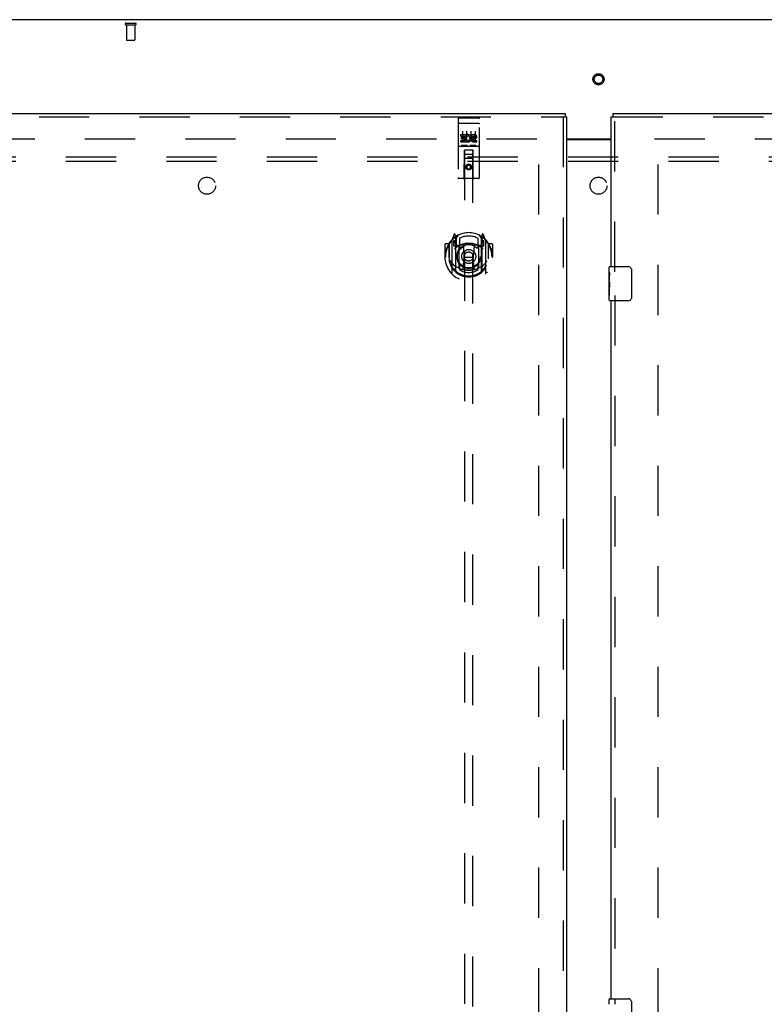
# Model space of a CAD drawing. Header units: inches. Extents: x 0 to 268, y 0 to 174.
# Tile 64 of 88: x 76 to 98, y 99 to 128. Entities that reach past the tile are written whole.
import ezdxf

# ---------------------------------------------------------------- set-up
doc = ezdxf.new("R2010")
doc.units = ezdxf.units.IN
doc.header["$LTSCALE"] = 14.749625
doc.header["$MEASUREMENT"] = 0
doc.linetypes.add('HIDDEN', pattern=[0.2, 0.1, -0.1])
doc.layers.get('0').update_dxf_attribs({"linetype": 'CONTINUOUS'})
for name, color, linetype in [('DEFAULT_2', 8, 'HIDDEN'), ('LEFTHAND_DOOR_ASSEMBLY', 7, 'CONTINUOUS'), ('RIGHTHAND_DOOR_ASSEMBLY', 7, 'CONTINUOUS'), ('SUBPANEL', 7, 'CONTINUOUS')]:
    doc.layers.add(name, color=color, linetype=linetype)

msp = doc.modelspace()

# ---------------------------------------------------------------- linework, layer by layer
at = {"color": 3, "linetype": 'Continuous'}
for p, q in [((131.856, 128.407), (54.21, 128.407)), ((92.096, 124.907), (93.408, 124.907)), ((92.096, 124.892), (93.408, 124.892))]:
    msp.add_line(p, q, dxfattribs=at)
at = {"layer": 'DEFAULT_2', "color": 8, "linetype": 'HIDDEN'}
for p, q in [((79.148, 128.303), (79.432, 128.303)), ((79.148, 128.26), (79.432, 128.26)), ((79.166, 128.26), (79.166, 127.813)), ((79.414, 128.26), (79.414, 127.813)), ((79.176, 127.803), (79.404, 127.803)), ((57.297, 124.907), (91.387, 124.907)), ((91.283, 51.886), (91.283, 124.928)), ((94.679, 124.907), (128.769, 124.907)), ((94.783, 51.886), (94.783, 124.928))]:
    msp.add_line(p, q, dxfattribs=at)
for radius in [0.164, 0.124]:
    msp.add_circle((93.033, 126.657), radius, dxfattribs=at)
for centre, radius, start, end in [((79.148, 128.282), 0.0215, 90, 270), ((79.432, 128.282), 0.0215, 270, 90), ((79.176, 127.813), 0.01, 180, 270), ((79.404, 127.813), 0.01, 270, 360)]:
    msp.add_arc(centre, radius, start, end, dxfattribs=at)
at = {"layer": 'LEFTHAND_DOOR_ASSEMBLY', "color": 3, "linetype": 'Continuous'}
for p, q in [((55.95, 125.657), (92.054, 125.657)), ((92.096, 125.553), (92.096, 51.261))]:
    msp.add_line(p, q, dxfattribs=at)
at = {"layer": 'LEFTHAND_DOOR_ASSEMBLY', "color": 8, "linetype": 'HIDDEN'}
for p, q in [((55.95, 125.553), (92.054, 125.553)), ((88.908, 125.495), (88.908, 123.77)), ((88.938, 125.525), (89.503, 125.525)), ((89.533, 123.77), (89.533, 125.495)), ((91.992, 125.553), (91.992, 51.261)), ((88.925, 125.366), (88.924, 125.366)), ((88.926, 125.366), (88.925, 125.366)), ((88.926, 125.366), (88.926, 125.366)), ((88.927, 125.366), (88.926, 125.366)), ((88.928, 125.366), (88.927, 125.366)), ((88.929, 125.366), (88.928, 125.366)), ((88.93, 125.366), (88.929, 125.366)), ((88.93, 125.366), (88.93, 125.366)), ((88.931, 125.366), (88.93, 125.366)), ((88.932, 125.366), (88.931, 125.366)), ((88.933, 125.367), (88.932, 125.366)), ((88.934, 125.367), (88.933, 125.367)), ((88.935, 125.367), (88.934, 125.367)), ((88.935, 125.367), (88.935, 125.367)), ((88.936, 125.367), (88.935, 125.367)), ((88.937, 125.367), (88.936, 125.367)), ((88.938, 125.367), (88.937, 125.367)), ((88.938, 125.367), (89.503, 125.367)), ((89.503, 125.367), (89.504, 125.367)), ((89.504, 125.367), (89.505, 125.367)), ((89.505, 125.367), (89.506, 125.367)), ((89.506, 125.367), (89.507, 125.367)), ((89.507, 125.367), (89.507, 125.367)), ((89.507, 125.367), (89.508, 125.367)), ((89.508, 125.367), (89.509, 125.367)), ((89.509, 125.367), (89.51, 125.366)), ((89.51, 125.366), (89.511, 125.366)), ((89.511, 125.366), (89.512, 125.366)), ((89.512, 125.366), (89.512, 125.366)), ((89.512, 125.366), (89.513, 125.366)), ((89.513, 125.366), (89.514, 125.366)), ((89.514, 125.366), (89.515, 125.366)), ((89.515, 125.366), (89.516, 125.366)), ((89.516, 125.366), (89.516, 125.366)), ((88.989, 124.989), (88.989, 125.032)), ((88.989, 125.032), (89.145, 125.032)), ((88.989, 124.989), (89.102, 124.989)), ((89.01, 124.905), (89.01, 124.947)), ((89.01, 124.947), (89.102, 124.947)), ((89.01, 124.905), (89.102, 124.905)), ((89.033, 125.134), (89.033, 124.828)), ((89.102, 124.947), (89.102, 124.989)), ((89.102, 124.861), (89.102, 124.905)), ((89.145, 124.854), (89.145, 125.032)), ((89.169, 124.984), (89.153, 125.023)), ((89.158, 125.134), (89.158, 124.828)), ((89.283, 125.134), (89.283, 124.828)), ((89.301, 124.989), (89.301, 125.032)), ((89.301, 125.032), (89.394, 125.032)), ((89.301, 124.989), (89.394, 124.989)), ((89.361, 124.905), (89.408, 124.905)), ((89.365, 124.946), (89.394, 124.946)), ((89.408, 125.134), (89.408, 124.828)), ((88.938, 124.697), (89.503, 124.697)), ((88.989, 124.819), (88.989, 124.861)), ((88.989, 124.861), (89.102, 124.861)), ((88.989, 124.819), (89.145, 124.819)), ((89.182, 124.713), (89.01, 124.713)), ((89.145, 124.854), (89.158, 124.873)), ((89.145, 124.819), (89.145, 124.831)), ((89.149, 124.829), (89.145, 124.831)), ((89.432, 124.713), (89.26, 124.713)), ((89.365, 124.861), (89.458, 124.861)), ((89.365, 124.819), (89.458, 124.819)), ((89.458, 124.819), (89.458, 124.861)), ((89.091, 123.77), (89.094, 124.58)), ((89.348, 124.33), (89.093, 124.33)), ((89.116, 124.58), (89.094, 124.58)), ((89.096, 124.58), (89.096, 90.578)), ((89.326, 124.58), (89.116, 124.58)), ((89.136, 124.455), (89.306, 124.455)), ((89.347, 124.58), (89.326, 124.58)), ((89.346, 90.578), (89.346, 124.58)), ((89.351, 123.77), (89.347, 124.58)), ((89.221, 124.152), (89.158, 124.115)), ((89.158, 124.115), (89.158, 124.043)), ((89.158, 124.115), (89.168, 124.11)), ((89.158, 124.043), (89.168, 124.049)), ((89.158, 124.043), (89.221, 124.007)), ((89.221, 124.14), (89.168, 124.11)), ((89.168, 124.11), (89.168, 124.049)), ((89.168, 124.049), (89.221, 124.019)), ((89.221, 124.152), (89.221, 124.14)), ((89.283, 124.115), (89.221, 124.152)), ((89.273, 124.11), (89.221, 124.14)), ((89.221, 124.019), (89.273, 124.049)), ((89.221, 124.007), (89.283, 124.043)), ((89.283, 124.115), (89.273, 124.11)), ((89.273, 124.049), (89.273, 124.11)), ((89.283, 124.043), (89.273, 124.049)), ((89.283, 124.043), (89.283, 124.115)), ((89.503, 123.74), (88.938, 123.74)), ((89.221, 124.007), (89.221, 124.019)), ((88.795, 122.105), (88.725, 121.93)), ((88.817, 122.026), (88.817, 122.025)), ((88.817, 122.025), (88.817, 122.025)), ((88.817, 122.025), (88.817, 122.025)), ((88.838, 122.022), (88.824, 122.103)), ((88.838, 121.006), (88.838, 122.022)), ((88.846, 121.975), (88.916, 122.084)), ((88.846, 121.031), (88.846, 122.034)), ((88.848, 122.009), (88.848, 121.802)), ((89.526, 122.084), (89.596, 121.975)), ((89.593, 121.802), (89.593, 122.009)), ((89.596, 121.031), (89.596, 122.034)), ((89.618, 122.103), (89.603, 122.022)), ((89.603, 122.022), (89.603, 121.006)), ((89.625, 122.025), (89.62, 122.028)), ((89.716, 121.93), (89.646, 122.105)), ((88.521, 121.809), (88.521, 121.436)), ((88.638, 121.824), (88.536, 121.824)), ((88.638, 121.824), (88.638, 121.436)), ((88.646, 121.809), (88.638, 121.824)), ((88.646, 121.847), (88.646, 121.389)), ((88.721, 121.919), (88.721, 120.952)), ((88.778, 121.915), (88.778, 121.765)), ((88.846, 121.915), (88.778, 121.915)), ((88.778, 121.765), (88.838, 121.765)), ((88.787, 121.907), (88.816, 121.861)), ((88.938, 121.764), (88.866, 121.764)), ((88.868, 121.782), (88.934, 121.782)), ((88.938, 121.123), (88.938, 121.754)), ((88.946, 121.987), (88.946, 121.734)), ((89.058, 121.78), (89.088, 121.436)), ((89.384, 121.78), (89.353, 121.436)), ((89.496, 121.734), (89.496, 121.987)), ((89.576, 121.764), (89.503, 121.764)), ((89.503, 121.754), (89.503, 121.123)), ((89.507, 121.782), (89.573, 121.782)), ((89.663, 121.915), (89.596, 121.915)), ((89.603, 121.765), (89.663, 121.765)), ((89.626, 121.861), (89.655, 121.907)), ((89.663, 121.765), (89.663, 121.915)), ((89.721, 120.952), (89.721, 121.919)), ((89.803, 121.824), (89.795, 121.809)), ((89.796, 121.847), (89.796, 121.389)), ((89.803, 121.436), (89.803, 121.824)), ((89.906, 121.824), (89.803, 121.824)), ((89.921, 121.809), (89.921, 121.436)), ((88.521, 121.436), (88.536, 121.436)), ((88.638, 121.436), (88.653, 121.436)), ((89.058, 121.096), (89.088, 121.436)), ((89.088, 121.436), (89.353, 121.436)), ((89.383, 121.096), (89.353, 121.436)), ((89.803, 121.436), (89.788, 121.436)), ((89.906, 121.436), (89.921, 121.436)), ((88.646, 121.389), (88.646, 121.386)), ((88.946, 121.173), (88.946, 121.07)), ((89.496, 121.07), (89.496, 121.173)), ((89.796, 121.389), (89.796, 121.386))]:
    msp.add_line(p, q, dxfattribs=at)
at = {"layer": 'LEFTHAND_DOOR_ASSEMBLY', "color": 7, "linetype": 'Continuous'}
for p in [(92.054, 125.657), (92.096, 125.553)]:
    msp.add_line(p, (92.054, 125.553), dxfattribs=at)
at = {"layer": 'LEFTHAND_DOOR_ASSEMBLY', "color": 8, "linetype": 'HIDDEN'}
for points in [[(88.924, 125.366), (88.924, 125.366), (88.923, 125.366), (88.923, 125.366), (88.923, 125.366), (88.922, 125.366), (88.922, 125.365), (88.922, 125.365), (88.921, 125.365), (88.921, 125.365), (88.921, 125.365), (88.92, 125.365), (88.92, 125.365), (88.92, 125.365), (88.919, 125.365), (88.919, 125.365), (88.919, 125.365), (88.918, 125.365), (88.918, 125.365), (88.918, 125.365), (88.917, 125.365), (88.917, 125.364), (88.917, 125.364), (88.916, 125.364), (88.916, 125.364), (88.916, 125.364), (88.916, 125.364), (88.915, 125.364), (88.915, 125.364), (88.915, 125.364), (88.915, 125.364), (88.914, 125.364), (88.914, 125.364), (88.914, 125.364), (88.914, 125.363), (88.913, 125.363), (88.913, 125.363), (88.913, 125.363), (88.913, 125.363), (88.912, 125.363), (88.912, 125.363), (88.912, 125.363), (88.912, 125.363), (88.912, 125.363), (88.911, 125.363), (88.911, 125.362), (88.911, 125.362), (88.911, 125.362), (88.911, 125.362), (88.911, 125.362), (88.91, 125.362), (88.91, 125.362), (88.91, 125.362), (88.91, 125.362), (88.91, 125.362), (88.91, 125.361), (88.91, 125.361), (88.909, 125.361), (88.909, 125.361), (88.909, 125.361), (88.909, 125.361), (88.909, 125.361), (88.909, 125.361), (88.909, 125.361), (88.909, 125.361), (88.909, 125.36), (88.909, 125.36), (88.909, 125.36), (88.909, 125.36), (88.908, 125.36), (88.908, 125.36), (88.908, 125.36), (88.908, 125.36), (88.908, 125.36), (88.908, 125.36), (88.908, 125.359), (88.908, 125.359), (88.908, 125.359)], [(89.516, 125.366), (89.517, 125.366), (89.517, 125.366), (89.518, 125.366), (89.518, 125.366), (89.519, 125.366), (89.519, 125.366), (89.519, 125.366), (89.52, 125.365), (89.52, 125.365), (89.52, 125.365), (89.521, 125.365), (89.521, 125.365), (89.521, 125.365), (89.522, 125.365), (89.522, 125.365), (89.522, 125.365), (89.523, 125.365), (89.523, 125.365), (89.523, 125.365), (89.524, 125.365), (89.524, 125.365), (89.524, 125.365), (89.525, 125.364), (89.525, 125.364), (89.525, 125.364), (89.525, 125.364), (89.526, 125.364), (89.526, 125.364), (89.526, 125.364), (89.526, 125.364), (89.527, 125.364), (89.527, 125.364), (89.527, 125.364), (89.528, 125.364), (89.528, 125.364), (89.528, 125.363), (89.528, 125.363), (89.528, 125.363), (89.529, 125.363), (89.529, 125.363), (89.529, 125.363), (89.529, 125.363), (89.53, 125.363), (89.53, 125.363), (89.53, 125.363), (89.53, 125.363), (89.53, 125.362), (89.531, 125.362), (89.531, 125.362), (89.531, 125.362), (89.531, 125.362), (89.531, 125.362), (89.531, 125.362), (89.531, 125.362), (89.532, 125.362), (89.532, 125.362), (89.532, 125.361), (89.532, 125.361), (89.532, 125.361), (89.532, 125.361), (89.532, 125.361), (89.532, 125.361), (89.533, 125.361), (89.533, 125.361), (89.533, 125.361), (89.533, 125.361), (89.533, 125.36), (89.533, 125.36), (89.533, 125.36), (89.533, 125.36), (89.533, 125.36), (89.533, 125.36), (89.533, 125.36), (89.533, 125.36), (89.533, 125.36), (89.533, 125.36), (89.533, 125.359), (89.533, 125.359), (89.533, 125.359)], [(89.01, 124.713), (89.01, 124.713), (89.009, 124.713), (89.009, 124.713), (89.009, 124.713), (89.009, 124.713), (89.009, 124.713), (89.008, 124.713), (89.008, 124.713), (89.008, 124.713), (89.008, 124.713), (89.008, 124.713), (89.008, 124.713), (89.007, 124.713), (89.007, 124.713), (89.007, 124.713), (89.007, 124.713), (89.007, 124.713), (89.007, 124.713), (89.006, 124.713), (89.006, 124.713), (89.006, 124.713), (89.006, 124.713), (89.006, 124.713), (89.006, 124.713), (89.006, 124.713), (89.005, 124.713), (89.005, 124.713), (89.005, 124.713), (89.005, 124.713), (89.005, 124.713), (89.005, 124.713), (89.005, 124.713), (89.005, 124.713), (89.004, 124.713), (89.004, 124.713), (89.004, 124.713), (89.004, 124.713), (89.004, 124.714), (89.004, 124.714), (89.004, 124.714), (89.004, 124.714), (89.004, 124.714), (89.004, 124.714), (89.003, 124.714), (89.003, 124.714), (89.003, 124.714)], [(89.188, 124.714), (89.188, 124.714), (89.188, 124.714), (89.188, 124.714), (89.188, 124.714), (89.188, 124.714), (89.188, 124.714), (89.188, 124.714), (89.188, 124.714), (89.187, 124.713), (89.187, 124.713), (89.187, 124.713), (89.187, 124.713), (89.187, 124.713), (89.187, 124.713), (89.187, 124.713), (89.187, 124.713), (89.187, 124.713), (89.186, 124.713), (89.186, 124.713), (89.186, 124.713), (89.186, 124.713), (89.186, 124.713), (89.186, 124.713), (89.186, 124.713), (89.185, 124.713), (89.185, 124.713), (89.185, 124.713), (89.185, 124.713), (89.185, 124.713), (89.185, 124.713), (89.185, 124.713), (89.184, 124.713), (89.184, 124.713), (89.184, 124.713), (89.184, 124.713), (89.184, 124.713), (89.184, 124.713), (89.183, 124.713), (89.183, 124.713), (89.183, 124.713), (89.183, 124.713), (89.183, 124.713), (89.182, 124.713), (89.182, 124.713), (89.182, 124.713)], [(89.26, 124.713), (89.26, 124.713), (89.259, 124.713), (89.259, 124.713), (89.259, 124.713), (89.259, 124.713), (89.259, 124.713), (89.258, 124.713), (89.258, 124.713), (89.258, 124.713), (89.258, 124.713), (89.258, 124.713), (89.258, 124.713), (89.257, 124.713), (89.257, 124.713), (89.257, 124.713), (89.257, 124.713), (89.257, 124.713), (89.257, 124.713), (89.256, 124.713), (89.256, 124.713), (89.256, 124.713), (89.256, 124.713), (89.256, 124.713), (89.256, 124.713), (89.256, 124.713), (89.255, 124.713), (89.255, 124.713), (89.255, 124.713), (89.255, 124.713), (89.255, 124.713), (89.255, 124.713), (89.255, 124.713), (89.255, 124.713), (89.254, 124.713), (89.254, 124.713), (89.254, 124.713), (89.254, 124.713), (89.254, 124.714), (89.254, 124.714), (89.254, 124.714), (89.254, 124.714), (89.254, 124.714), (89.254, 124.714), (89.253, 124.714), (89.253, 124.714), (89.253, 124.714)], [(89.438, 124.714), (89.438, 124.714), (89.438, 124.714), (89.438, 124.714), (89.438, 124.714), (89.438, 124.714), (89.438, 124.714), (89.438, 124.714), (89.438, 124.714), (89.437, 124.713), (89.437, 124.713), (89.437, 124.713), (89.437, 124.713), (89.437, 124.713), (89.437, 124.713), (89.437, 124.713), (89.437, 124.713), (89.437, 124.713), (89.436, 124.713), (89.436, 124.713), (89.436, 124.713), (89.436, 124.713), (89.436, 124.713), (89.436, 124.713), (89.436, 124.713), (89.435, 124.713), (89.435, 124.713), (89.435, 124.713), (89.435, 124.713), (89.435, 124.713), (89.435, 124.713), (89.435, 124.713), (89.434, 124.713), (89.434, 124.713), (89.434, 124.713), (89.434, 124.713), (89.434, 124.713), (89.434, 124.713), (89.433, 124.713), (89.433, 124.713), (89.433, 124.713), (89.433, 124.713), (89.433, 124.713), (89.432, 124.713), (89.432, 124.713), (89.432, 124.713)], [(88.675, 121.874), (88.676, 121.875), (88.677, 121.876), (88.677, 121.877), (88.678, 121.878), (88.679, 121.879), (88.68, 121.879), (88.68, 121.88), (88.681, 121.881), (88.682, 121.882), (88.683, 121.882), (88.683, 121.883), (88.684, 121.884), (88.685, 121.885), (88.686, 121.885), (88.687, 121.886), (88.687, 121.887), (88.688, 121.887), (88.689, 121.888), (88.69, 121.889), (88.691, 121.889), (88.692, 121.89), (88.692, 121.89), (88.693, 121.891), (88.694, 121.891), (88.695, 121.892), (88.696, 121.893), (88.697, 121.893), (88.698, 121.894), (88.699, 121.894), (88.7, 121.895), (88.7, 121.895), (88.701, 121.895), (88.702, 121.896), (88.703, 121.896)], [(89.738, 121.896), (89.739, 121.896), (89.74, 121.895), (89.741, 121.895), (89.742, 121.895), (89.743, 121.894), (89.744, 121.894), (89.745, 121.893), (89.746, 121.893), (89.747, 121.892), (89.747, 121.891), (89.748, 121.891), (89.749, 121.89), (89.75, 121.89), (89.751, 121.889), (89.752, 121.889), (89.753, 121.888), (89.753, 121.887), (89.754, 121.887), (89.755, 121.886), (89.756, 121.885), (89.757, 121.885), (89.757, 121.884), (89.758, 121.883), (89.759, 121.882), (89.76, 121.882), (89.76, 121.881), (89.761, 121.88), (89.762, 121.879), (89.763, 121.879), (89.763, 121.878), (89.764, 121.877), (89.765, 121.876), (89.765, 121.875), (89.766, 121.874)], [(88.688, 121.322), (88.691, 121.317), (88.694, 121.312), (88.697, 121.307), (88.7, 121.303), (88.703, 121.298), (88.706, 121.294), (88.708, 121.29), (88.711, 121.286), (88.714, 121.282), (88.716, 121.279), (88.719, 121.275), (88.721, 121.272), (88.723, 121.269), (88.726, 121.265), (88.728, 121.262), (88.73, 121.26), (88.732, 121.257), (88.734, 121.254), (88.736, 121.252), (88.739, 121.249), (88.741, 121.247), (88.743, 121.245), (88.744, 121.242), (88.746, 121.24), (88.748, 121.238), (88.75, 121.236), (88.752, 121.234), (88.754, 121.233), (88.755, 121.231), (88.757, 121.229), (88.759, 121.228), (88.76, 121.226), (88.762, 121.225), (88.763, 121.223), (88.765, 121.222), (88.766, 121.221)], [(89.675, 121.221), (89.677, 121.222), (89.678, 121.223), (89.68, 121.225), (89.681, 121.226), (89.683, 121.228), (89.685, 121.229), (89.686, 121.231), (89.688, 121.233), (89.69, 121.234), (89.692, 121.236), (89.693, 121.238), (89.695, 121.24), (89.697, 121.242), (89.699, 121.245), (89.701, 121.247), (89.703, 121.249), (89.705, 121.252), (89.707, 121.254), (89.709, 121.257), (89.711, 121.26), (89.714, 121.262), (89.716, 121.265), (89.718, 121.269), (89.721, 121.272), (89.723, 121.275), (89.725, 121.279), (89.728, 121.282), (89.73, 121.286), (89.733, 121.29), (89.736, 121.294), (89.739, 121.298), (89.741, 121.302), (89.744, 121.307), (89.747, 121.312), (89.75, 121.317), (89.753, 121.322)], [(88.703, 120.975), (88.702, 120.975), (88.701, 120.976), (88.7, 120.976), (88.7, 120.977), (88.699, 120.977), (88.698, 120.978), (88.697, 120.978), (88.696, 120.979), (88.695, 120.979), (88.694, 120.98), (88.693, 120.98), (88.692, 120.981), (88.692, 120.982), (88.691, 120.982), (88.69, 120.983), (88.689, 120.983), (88.688, 120.984), (88.687, 120.985), (88.687, 120.985), (88.686, 120.986), (88.685, 120.987), (88.684, 120.987), (88.683, 120.988), (88.683, 120.989), (88.682, 120.99), (88.681, 120.99), (88.68, 120.991), (88.68, 120.992), (88.679, 120.993), (88.678, 120.994), (88.677, 120.994), (88.677, 120.995), (88.676, 120.996), (88.675, 120.997)], [(89.409, 121.079), (89.403, 121.077), (89.398, 121.076), (89.393, 121.075), (89.387, 121.073), (89.382, 121.072), (89.376, 121.071), (89.371, 121.069), (89.365, 121.068), (89.36, 121.067), (89.354, 121.066), (89.349, 121.065), (89.343, 121.064), (89.338, 121.063), (89.332, 121.062), (89.327, 121.061), (89.321, 121.06), (89.316, 121.06), (89.31, 121.059), (89.305, 121.058), (89.299, 121.058), (89.293, 121.057), (89.288, 121.056), (89.282, 121.056), (89.277, 121.055), (89.271, 121.055), (89.266, 121.055), (89.26, 121.054), (89.254, 121.054), (89.249, 121.054), (89.243, 121.054), (89.238, 121.053), (89.232, 121.053), (89.226, 121.053), (89.221, 121.053), (89.215, 121.053), (89.21, 121.053), (89.204, 121.053), (89.198, 121.054), (89.193, 121.054), (89.187, 121.054), (89.182, 121.054), (89.176, 121.055), (89.17, 121.055), (89.165, 121.055), (89.159, 121.056), (89.154, 121.056), (89.148, 121.057), (89.143, 121.058), (89.137, 121.058), (89.131, 121.059), (89.126, 121.06), (89.12, 121.06), (89.115, 121.061), (89.109, 121.062), (89.104, 121.063), (89.098, 121.064), (89.093, 121.065), (89.087, 121.066), (89.082, 121.067), (89.076, 121.068), (89.071, 121.069), (89.065, 121.071), (89.06, 121.072), (89.055, 121.073), (89.049, 121.075), (89.044, 121.076), (89.038, 121.077), (89.033, 121.079)], [(89.766, 120.997), (89.765, 120.996), (89.765, 120.995), (89.764, 120.994), (89.763, 120.994), (89.763, 120.993), (89.762, 120.992), (89.761, 120.991), (89.76, 120.99), (89.76, 120.99), (89.759, 120.989), (89.758, 120.988), (89.757, 120.987), (89.757, 120.987), (89.756, 120.986), (89.755, 120.985), (89.754, 120.985), (89.753, 120.984), (89.753, 120.983), (89.752, 120.983), (89.751, 120.982), (89.75, 120.982), (89.749, 120.981), (89.748, 120.98), (89.747, 120.98), (89.747, 120.979), (89.746, 120.979), (89.745, 120.978), (89.744, 120.978), (89.743, 120.977), (89.742, 120.977), (89.741, 120.976), (89.74, 120.976), (89.739, 120.975), (89.738, 120.975)]]:
    msp.add_lwpolyline(points, dxfattribs=at)
for centre, radius in [((89.221, 124.08), 0.085), ((89.221, 124.08), 0.0845), ((89.221, 121.454), 0.35), ((89.221, 121.454), 0.335), ((89.221, 121.454), 0.205), ((89.221, 121.454), 0.133)]:
    msp.add_circle(centre, radius, dxfattribs=at)
for centre, radius, start, end in [((88.938, 125.495), 0.03, 90, 180), ((89.503, 125.495), 0.03, 0, 90), ((89.195, 124.925), 0.107, 244.2636, 113.4027), ((89.195, 124.925), 0.0639, 234.8895, 113.4026), ((89.365, 124.882), 0.0635, 90, 270), ((89.365, 124.883), 0.0219, 100.307, 270), ((89.394, 124.968), 0.0644, 282.2995, 90.0775), ((89.394, 124.968), 0.0219, 269.9011, 90), ((88.938, 124.667), 0.03, 90, 180), ((89.503, 124.667), 0.03, 0, 90), ((89.136, 124.54), 0.04, 90, 180), ((89.136, 124.495), 0.04, 180, 270), ((89.306, 124.54), 0.04, 0, 90), ((89.306, 124.495), 0.04, 270, 360), ((88.938, 123.77), 0.03, 180, 270), ((89.061, 123.77), 0.03, 270, 360), ((89.381, 123.77), 0.03, 180, 270), ((89.503, 123.77), 0.03, 270, 360), ((89.221, 121.436), 0.7, 125.5126, 54.4874), ((89.221, 121.454), 0.7, 35.2961, 144.7039), ((88.809, 122.1), 0.015, 10, 158.1959), ((88.826, 121.989), 0.02, 0, 125.5126), ((88.828, 122.009), 0.02, 0, 125.2543), ((88.866, 122.034), 0.02, 121.4688, 179.9992), ((89.221, 121.454), 0.6, 62.7204, 117.2796), ((89.576, 122.034), 0.02, 0, 58.5295), ((89.613, 122.009), 0.02, 54.7457, 180), ((89.616, 121.989), 0.02, 54.4874, 180), ((89.632, 122.1), 0.015, 21.8041, 170), ((88.536, 121.809), 0.015, 90, 180), ((89.221, 121.436), 0.685, 146.9885, 180), ((88.666, 121.847), 0.02, 144.7039, 180), ((88.736, 121.919), 0.015, 135.0748, 180), ((88.791, 121.91), 0.005, 90, 212.6792), ((89.221, 121.123), 0.7, 53.2319, 126.7681), ((88.658, 121.76), 0.188, 0, 32.6792), ((88.866, 121.784), 0.02, 180, 270), ((88.868, 121.802), 0.02, 180, 270), ((88.934, 121.802), 0.02, 270, 293.464), ((88.953, 121.754), 0.015, 112.9863, 180), ((89.221, 121.141), 0.7, 66.536, 113.464), ((88.976, 121.734), 0.03, 180, 311.1261), ((89.221, 121.454), 0.343, 48.8739, 131.1261), ((89.038, 121.778), 0.02, 5.0796, 105.6131), ((89.404, 121.778), 0.02, 74.3869, 174.9204), ((89.466, 121.734), 0.03, 228.8739, 360), ((89.488, 121.754), 0.015, 0, 67.0137), ((89.507, 121.802), 0.02, 246.536, 270), ((89.573, 121.802), 0.02, 270, 360), ((89.576, 121.784), 0.02, 270, 360), ((89.784, 121.76), 0.188, 147.3208, 180), ((89.651, 121.91), 0.005, 327.3208, 90), ((89.706, 121.919), 0.015, 0, 44.9252), ((89.776, 121.847), 0.02, 0, 35.2961), ((89.221, 121.436), 0.685, 0, 33.0115), ((89.906, 121.809), 0.015, 0, 90), ((89.221, 121.438), 0.583, 180.2464, 359.7536), ((88.666, 121.389), 0.02, 180, 187.6622), ((89.221, 121.464), 0.58, 187.6622, 352.3378), ((89.221, 121.753), 0.7, 229.529, 310.471), ((88.976, 121.173), 0.03, 48.8739, 180), ((89.221, 121.454), 0.343, 228.8739, 311.1261), ((89.466, 121.173), 0.03, 0, 131.1261), ((89.776, 121.389), 0.02, 352.3378, 360), ((88.736, 120.952), 0.015, 180, 224.9252), ((88.853, 121.006), 0.015, 180, 229.6413), ((88.866, 121.031), 0.02, 180, 230.6594), ((88.953, 121.123), 0.015, 180, 247.0137), ((89.221, 121.464), 0.48, 235.0461, 304.9539), ((89.038, 121.098), 0.02, 254.4248, 354.9204), ((89.403, 121.098), 0.02, 185.0796, 285.5752), ((89.488, 121.123), 0.015, 292.9863, 360), ((89.576, 121.031), 0.02, 309.3378, 359.9984), ((89.588, 121.006), 0.015, 310.3587, 360), ((89.706, 120.952), 0.015, 315.0748, 360)]:
    msp.add_arc(centre, radius, start, end, dxfattribs=at)
at = {"layer": 'RIGHTHAND_DOOR_ASSEMBLY', "color": 3, "linetype": 'Continuous'}
for p, q in [((93.408, 121.157), (93.408, 125.553)), ((93.45, 125.657), (129.554, 125.657)), ((93.408, 99.657), (93.408, 120.157))]:
    msp.add_line(p, q, dxfattribs=at)
at = {"layer": 'RIGHTHAND_DOOR_ASSEMBLY', "color": 7, "linetype": 'Continuous'}
for p, q in [((93.408, 125.553), (93.45, 125.553)), ((93.45, 125.657), (93.45, 125.553)), ((93.348, 120.997), (93.348, 121.142)), ((93.363, 121.157), (93.903, 121.157)), ((93.348, 120.739), (93.348, 120.996)), ((93.354, 120.94), (93.348, 120.94)), ((93.355, 120.772), (93.355, 120.909)), ((94.003, 121.057), (94.003, 120.257)), ((93.348, 120.772), (93.355, 120.772)), ((93.348, 120.172), (93.348, 120.736)), ((93.35, 120.709), (93.348, 120.709)), ((93.348, 120.578), (93.354, 120.578)), ((93.348, 120.542), (93.355, 120.542)), ((93.348, 120.479), (93.355, 120.479)), ((93.348, 120.311), (93.355, 120.311)), ((93.355, 120.311), (93.355, 120.542)), ((93.903, 120.157), (93.363, 120.157)), ((93.348, 99.497), (93.348, 99.642)), ((93.363, 99.657), (93.903, 99.657)), ((94.003, 99.557), (94.003, 98.757))]:
    msp.add_line(p, q, dxfattribs=at)
at = {"layer": 'RIGHTHAND_DOOR_ASSEMBLY', "color": 8, "linetype": 'HIDDEN'}
for p, q in [((93.45, 125.553), (129.554, 125.553)), ((93.512, 121.002), (93.512, 125.553)), ((93.512, 120.312), (93.512, 99.502))]:
    msp.add_line(p, q, dxfattribs=at)
at = {"layer": 'RIGHTHAND_DOOR_ASSEMBLY', "color": 7, "linetype": 'Continuous'}
for points in [[(93.348, 120.996), (93.348, 120.993), (93.349, 120.988), (93.349, 120.983), (93.351, 120.97)], [(93.351, 120.97), (93.352, 120.962), (93.353, 120.954), (93.354, 120.945)], [(93.354, 120.945), (93.354, 120.936), (93.355, 120.927), (93.355, 120.918), (93.355, 120.909)], [(93.997, 121.093), (93.999, 121.088), (94, 121.082), (94.001, 121.076), (94.002, 121.07), (94.003, 121.063), (94.003, 121.057)], [(93.348, 120.739), (93.348, 120.731), (93.349, 120.722), (93.35, 120.711)], [(93.35, 120.711), (93.353, 120.678), (93.353, 120.666), (93.354, 120.653), (93.355, 120.641), (93.355, 120.628), (93.355, 120.615), (93.355, 120.602), (93.355, 120.59), (93.354, 120.577), (93.353, 120.565), (93.353, 120.553)], [(94.003, 120.257), (94.003, 120.251), (94.002, 120.245), (94.001, 120.239), (94, 120.233), (93.999, 120.227), (93.997, 120.221)], [(93.997, 99.593), (93.999, 99.588), (94, 99.582), (94.001, 99.576), (94.002, 99.57), (94.003, 99.563), (94.003, 99.557)]]:
    msp.add_lwpolyline(points, dxfattribs=at)
for centre, radius, start, end in [((93.363, 121.142), 0.015, 90, 180), ((93.903, 121.057), 0.1, 21.1999, 90), ((93.363, 120.172), 0.015, 180, 270), ((93.903, 120.257), 0.1, 270, 338.7946), ((93.363, 99.642), 0.015, 90, 180), ((93.903, 99.557), 0.1, 21.1999, 90)]:
    msp.add_arc(centre, radius, start, end, dxfattribs=at)
msp.add_ellipse((93.611, 120.573), major_axis=(0.263, 0), ratio=0.432808, start_param=3.141593, end_param=3.321581, dxfattribs=at)
at = {"layer": 'SUBPANEL', "color": 8, "linetype": 'HIDDEN'}
for p, q in [((59.69, 124.376), (126.377, 124.376)), ((59.69, 124.251), (126.377, 124.251))]:
    msp.add_line(p, q, dxfattribs=at)
for centre in [(81.533, 123.532), (93.033, 123.532)]:
    msp.add_circle(centre, 0.25, dxfattribs=at)

doc.saveas('drawing.dxf')
